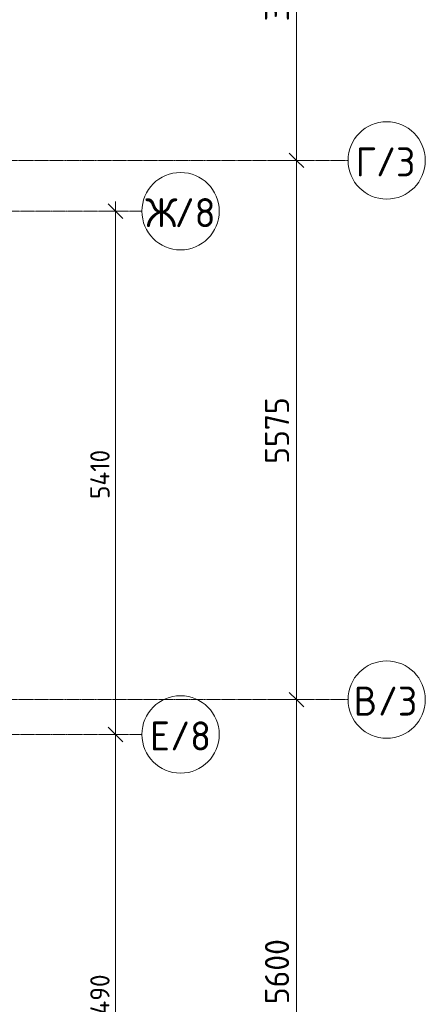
# Model space of a CAD drawing. Header units: millimetres. Extents: x 82112 to 162374, y -10965 to 131389.
# Tile 62 of 82: x 148575 to 152773, y 68400 to 78580. Entities that reach past the tile are written whole.
import ezdxf

# ---------------------------------------------------------------- set-up
doc = ezdxf.new("R2010")
doc.units = ezdxf.units.MM
doc.linetypes.add('4_ Штрихпунктир_ 10 х 2 мм', pattern=[14, 10, -2, 0, -2])
for name, color, linetype, lineweight in [('A-ANNO-DIMS', 7, 'Continuous', 5), ('A-ANNO-DIMS-100', 7, 'Continuous', 5), ('S-GRID', 7, 'Continuous', 5), ('S-GRID-IDEN', 7, 'Continuous', 5)]:
    doc.layers.add(name, color=color, linetype=linetype, lineweight=lineweight)
doc.styles.add('GOST Common_1', font='GOST_Common.ttf', dxfattribs={"height": 300})
doc.styles.add('GOST Common_2', font='GOST_Common.ttf', dxfattribs={"height": 200})
doc.styles.add('GOST Common_3', font='GOST_Common.ttf', dxfattribs={"height": 250})
doc.dimstyles.new('2_5_мм', dxfattribs={"dimscale": 304.8, "dimtxt": 251.428749, "dimasz": 0.492126, "dimexe": 0.492126, "dimexo": 0.492126, "dimgap": 0, "dimtad": 1, "dimdec": 5, "dimrnd": 1e-05, "dimdsep": 46, "dimtxsty": 'GOST Common_3', "dimblk1": 'OBLIQUE', "dimblk2": 'OBLIQUE', "dimsah": 1, "dimcen": 0.09, "dimdle": 0.492126, "dimadec": 5, "dimazin": 2, "dimtfac": 1, "dimtdec": 4, "dimtix": 1, "dimtmove": 0, "dimatfit": 3, "dimfxl": 1, "dimtvp": 1, "dimtolj": 1, "dimtzin": 0, "dimarcsym": 2})
doc.dimstyles.new('2_мм_1', dxfattribs={"dimscale": 304.8, "dimtxt": 201.142999, "dimasz": 0.492126, "dimexe": 0.328084, "dimexo": 0.492126, "dimgap": 0, "dimtad": 1, "dimdec": 0, "dimdsep": 46, "dimtxsty": 'GOST Common_2', "dimblk1": 'OBLIQUE', "dimblk2": 'OBLIQUE', "dimsah": 1, "dimcen": 0.09, "dimdle": 0.328084, "dimadec": 5, "dimazin": 2, "dimtfac": 1, "dimtdec": 4, "dimtix": 1, "dimtmove": 0, "dimatfit": 3, "dimfxl": 1, "dimtvp": 1, "dimtolj": 1, "dimtzin": 0, "dimarcsym": 2})

# ---------------------------------------------------------------- blocks, each defined once
blk = doc.blocks.new('Ось сетки - 8_0 мм-31302--01_Подвал_МП_часть В')
at = {"layer": 'S-GRID-IDEN'}
blk.add_circle((0, 0), 4, dxfattribs=at)
blk = doc.blocks.new('DIMBLOCK214--01_Подвал_МП_часть В')
at = {"layer": 'A-ANNO-DIMS-100', "lineweight": 25, "transparency": 16777216}
for p, q in [((149567, 71190), (149492, 71265)), ((149567, 71190), (149642, 71115)), ((149567, 65700), (149492, 65775)), ((149567, 65700), (149642, 65625))]:
    blk.add_line(p, q, dxfattribs=at)
at = {"layer": 'A-ANNO-DIMS-100', "transparency": 16777216}
for p, q in [((149611, 71190), (149467, 71190)), ((149567, 65700), (149567, 71190)), ((149567, 71190), (149611, 71190)), ((149611, 65700), (149467, 65700)), ((149567, 65700), (149611, 65700))]:
    blk.add_line(p, q, dxfattribs=at)
at = {"layer": 'A-ANNO-DIMS-100', "color": 0, "transparency": 16777216, "insert": (149305, 68155), "char_height": 200, "width": 695.48, "attachment_point": 1, "rotation": 90, "line_spacing_factor": 1.022761, "style": 'GOST Common_2'}
blk.add_mtext('5490', dxfattribs=at)
blk = doc.blocks.new('_Oblique')
at = {"color": 0, "linetype": 'ByBlock', "lineweight": -2}
blk.add_line((-0.5, -0.5), (0.5, 0.5), dxfattribs=at)
blk = doc.blocks.new('DIMBLOCK215--01_Подвал_МП_часть В')
at = {"layer": 'A-ANNO-DIMS-100', "lineweight": 25, "transparency": 16777216}
for p, q in [((149567, 76600), (149492, 76675)), ((149567, 76600), (149642, 76525)), ((149567, 71190), (149492, 71265)), ((149567, 71190), (149642, 71115))]:
    blk.add_line(p, q, dxfattribs=at)
at = {"layer": 'A-ANNO-DIMS-100', "transparency": 16777216}
for p, q in [((149567, 71190), (149567, 76700)), ((149611, 76600), (149467, 76600)), ((149567, 76600), (149611, 76600)), ((149611, 71190), (149467, 71190)), ((149567, 71190), (149611, 71190))]:
    blk.add_line(p, q, dxfattribs=at)
at = {"layer": 'A-ANNO-DIMS-100', "color": 0, "transparency": 16777216, "insert": (149305, 73624), "char_height": 200, "width": 650.48, "attachment_point": 1, "rotation": 90, "line_spacing_factor": 1.022761, "style": 'GOST Common_2'}
blk.add_mtext('5410', dxfattribs=at)
blk = doc.blocks.new('DIMBLOCK245--01_Подвал_МП_часть В')
at = {"layer": 'A-ANNO-DIMS-100', "lineweight": 25, "transparency": 16777216}
for p, q in [((151439, 71550), (151364, 71625)), ((151439, 71550), (151514, 71475)), ((151439, 65950), (151364, 66025)), ((151439, 65950), (151514, 65875))]:
    blk.add_line(p, q, dxfattribs=at)
at = {"layer": 'A-ANNO-DIMS-100', "transparency": 16777216}
for p, q in [((151483, 71550), (151289, 71550)), ((151439, 65950), (151439, 71550)), ((151439, 71550), (151483, 71550)), ((151483, 65950), (151289, 65950)), ((151439, 65950), (151483, 65950))]:
    blk.add_line(p, q, dxfattribs=at)
at = {"layer": 'A-ANNO-DIMS-100', "color": 0, "transparency": 16777216, "insert": (151113, 68401), "char_height": 250, "width": 838.66, "attachment_point": 1, "rotation": 90, "line_spacing_factor": 1.022761, "style": 'GOST Common_3'}
blk.add_mtext('5600', dxfattribs=at)
blk = doc.blocks.new('DIMBLOCK246--01_Подвал_МП_часть В')
at = {"layer": 'A-ANNO-DIMS-100', "lineweight": 25, "transparency": 16777216}
for p, q in [((151439, 77125), (151364, 77200)), ((151439, 77125), (151514, 77050)), ((151439, 71550), (151364, 71625)), ((151439, 71550), (151514, 71475))]:
    blk.add_line(p, q, dxfattribs=at)
at = {"layer": 'A-ANNO-DIMS-100', "transparency": 16777216}
for p, q in [((151483, 77125), (151289, 77125)), ((151439, 71550), (151439, 77125)), ((151439, 77125), (151483, 77125)), ((151483, 71550), (151289, 71550)), ((151439, 71550), (151483, 71550))]:
    blk.add_line(p, q, dxfattribs=at)
at = {"layer": 'A-ANNO-DIMS-100', "color": 0, "transparency": 16777216, "insert": (151113, 73988), "char_height": 250, "width": 838.66, "attachment_point": 1, "rotation": 90, "line_spacing_factor": 1.022761, "style": 'GOST Common_3'}
blk.add_mtext('5575', dxfattribs=at)
blk = doc.blocks.new('DIMBLOCK247--01_Подвал_МП_часть В')
at = {"layer": 'A-ANNO-DIMS-100', "lineweight": 25, "transparency": 16777216}
for p, q in [((151439, 80700), (151364, 80775)), ((151439, 80700), (151514, 80625)), ((151439, 77125), (151364, 77200)), ((151439, 77125), (151514, 77050))]:
    blk.add_line(p, q, dxfattribs=at)
at = {"layer": 'A-ANNO-DIMS-100', "transparency": 16777216}
for p, q in [((151483, 80700), (151289, 80700)), ((151439, 77125), (151439, 80700)), ((151439, 80700), (151483, 80700)), ((151483, 77125), (151289, 77125)), ((151439, 77125), (151483, 77125))]:
    blk.add_line(p, q, dxfattribs=at)
at = {"layer": 'A-ANNO-DIMS-100', "color": 0, "transparency": 16777216, "insert": (151113, 78563), "char_height": 250, "width": 838.66, "attachment_point": 1, "rotation": 90, "line_spacing_factor": 1.022761, "style": 'GOST Common_3'}
blk.add_mtext('3575', dxfattribs=at)

msp = doc.modelspace()

# ---------------------------------------------------------------- linework, layer by layer
at = {"layer": 'S-GRID', "linetype": '4_ Штрихпунктир_ 10 х 2 мм'}
for p, q in [((151972.716503, 77125), (110269.614367, 77125)), ((149839.654932, 76600), (129070.044808, 76600)), ((151972.716503, 71550), (110269.614367, 71550)), ((149839.654932, 71190), (129070.044808, 71190))]:
    msp.add_line(p, q, dxfattribs=at)

# ---------------------------------------------------------------- block references
at = {"layer": 'S-GRID-IDEN', "xscale": 99.99999999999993, "yscale": 99.99999999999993, "zscale": 99.99999999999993}
for p, rotation in [((152372.716503, 77125), 89.99999999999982), ((150239.654932, 76600), 89.99999999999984), ((152372.716503, 71550), 89.99999999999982), ((150239.654932, 71190), 89.99999999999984)]:
    msp.add_blockref('Ось сетки - 8_0 мм-31302--01_Подвал_МП_часть В', p, dxfattribs=dict(at, rotation=rotation))

# ---------------------------------------------------------------- texts
at = {"layer": 'S-GRID-IDEN', "char_height": 300, "attachment_point": 1, "style": 'GOST Common_1'}
for s, insert, width in [('/3', (152262.962687, 77259.544597), 521.096875), ('\\fGOST Common|b0|i0|c204|p34|;Г', (152051.296021, 77259.544597), 256.54), ('/8', (150179.505283, 76734.544597), 513.08), ('\\fGOST Common|b0|i0|c204|p34|;Ж', (149875.23445, 76734.544597), 368.77625), ('\\fGOST Common|b0|i0|c204|p34|;В', (152031.296021, 71684.544597), 304.64125), ('/3', (152282.650187, 71684.544597), 521.096875), ('\\fGOST Common|b0|i0|c204|p34|;Е', (149921.23445, 71324.544597), 256.54), ('/8', (150132.901116, 71324.544597), 513.08)]:
    msp.add_mtext(s, dxfattribs=dict(at, insert=insert, width=width))

# ---------------------------------------------------------------- dimensions: what is measured, and where the dimension line sits
at = {"layer": 'A-ANNO-DIMS'}
for base, p1, p2, dimstyle, override, picture, middle in [((151439.420075, 80700), (151333.354058, 77125), (151333.354058, 80700), '2_5_мм', {"dimpost": '<>', "dimfxl": 3575}, 'DIMBLOCK247--01_Подвал_МП_часть В', (151314.420075, 78912.5)), ((151439.420074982, 77125.0000000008), (151333.354057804, 71550.0000000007), (151333.354057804, 77125.0000000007), '2_5_мм', {"dimpost": '<>', "dimfxl": 5575}, 'DIMBLOCK246--01_Подвал_МП_часть В', (151314.420074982, 74337.5000000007)), ((149566.587951, 76600), (149460.521934, 71190), (149460.521934, 76600), '2_мм_1', {"dimpost": '<>', "dimfxl": 5410}, 'DIMBLOCK215--01_Подвал_МП_часть В', (149466.587951, 73895)), ((151439.420074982, 71550.0000000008), (151333.3540578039, 65950.0000000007), (151333.354057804, 71550.0000000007), '2_5_мм', {"dimpost": '<>', "dimfxl": 5600}, 'DIMBLOCK245--01_Подвал_МП_часть В', (151314.420074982, 68750.0000000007)), ((149566.587951, 71190), (149460.521934, 65700), (149460.521934, 71190), '2_мм_1', {"dimpost": '<>', "dimfxl": 5490}, 'DIMBLOCK214--01_Подвал_МП_часть В', (149466.587951, 68445))]:
    dim = msp.add_linear_dim(base=base, p1=p1, p2=p2, angle=90, dimstyle=dimstyle, override=override, dxfattribs=at)
    dim.commit()
    dim.dimension.update_dxf_attribs({"geometry": picture, "text_midpoint": middle})

doc.saveas('drawing.dxf')
